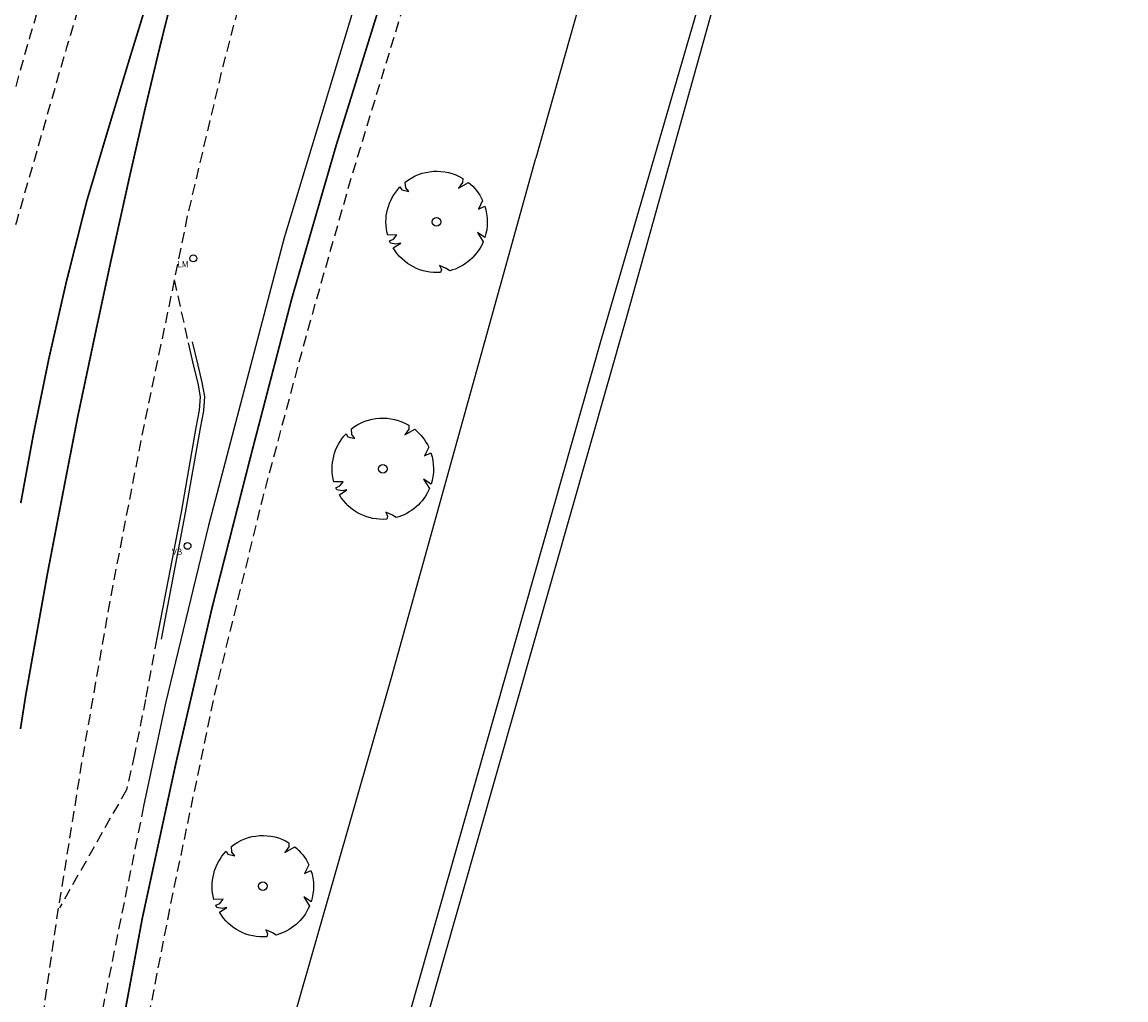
# Model space of a CAD drawing. Extents: x 141020 to 141442, y 457132 to 457664.
# Tile 14 of 18: x 141235 to 141300, y 457418 to 457475. Entities that reach past the tile are written whole.
import ezdxf
from ezdxf.enums import TextEntityAlignment as Align

# ---------------------------------------------------------------- set-up
doc = ezdxf.new("R2010")
doc.units = 0
doc.linetypes.add('030-270', pattern=[3, 0.3, -2.7])
doc.linetypes.add('DASHED', pattern=[19.05, 12.7, -6.35])
doc.layers.get('0').update_dxf_attribs({"linetype": 'CONTINUOUS'})
for name, color, linetype in [('_METING 140603-BELIJNING-0.30-2.70 STREEP', 253, '030-270'), ('_METING 140603-BELIJNING-KANT STREEP', 253, 'CONTINUOUS'), ('_METING 140603-BOOM-BESTAAND', 46, 'CONTINUOUS'), ('_METING 140603-KANT ASFALT', 7, 'DASHED'), ('_METING 140603-KANT KLINKERVERHARDING', 7, 'DASHED'), ('_METING 140603-LICHTMAST', 251, 'CONTINUOUS'), ('_METING 140603-VERKEERSBORD', 251, 'CONTINUOUS'), ('_METING 140603-VOORKANT BAND', 7, 'CONTINUOUS'), ('GEO_Kant verharding', 252, 'CONTINUOUS'), ('GEO_Kant water', 132, 'CONTINUOUS'), ('GEO_Terreinafscheiding', 7, 'FENCELINE2')]:
    doc.layers.add(name, color=color, linetype=linetype)
doc.styles.add('ARIAL', font='arial.ttf')
doc.styles.add('TXT_Copier', font='arial.ttf')
doc.linetypes.add('FENCELINE2', pattern='A,6.35,-2.54,[132,ltypeshp.shx,S=2.54,R=0,X=-2.54,Y=0],-2.54,25.4', length=36.83)

# ---------------------------------------------------------------- blocks, each defined once
blk = doc.blocks.new('BOOM-BESTAAND_TYPE 2')
at = {"layer": '_METING 140603-BOOM-BESTAAND'}
blk.add_lwpolyline([(0.23, -2.939, -0.284439), (-2.528, -1.517), (-2.09, -1.235), (-2.365, -1.29), (-2.678, -1.234), (-2.734, -1.103), (-2.504, -0.998), (-2.315, -0.757), (-2.847, -0.766, -0.261462), (-2.137, 2.032), (-2.033, 1.863), (-1.622, 1.763), (-1.8, 1.988), (-1.827, 2.314, -0.311933), (1.519, 2.527), (1.513, 2.298), (1.277, 1.966), (1.854, 2.293, -0.113539), (2.669, 1.252), (2.428, 0.745), (2.801, 0.922, -0.158791), (2.806, -0.905), (2.375, -0.611), (2.714, -1.152, -0.230282), (0.77, -2.846), (0.564, -2.705), (0.17, -2.536), (0.276, -2.762)], format="xyb", close=True, dxfattribs=at)
blk.add_ellipse((0, 0), major_axis=(-0.177, 0.177), ratio=1, start_param=3.926991, end_param=10.210176, dxfattribs=at)
at = {"layer": '_METING 140603-BOOM-BESTAAND', "style": 'TXT_Copier'}
for tag, p in [('Type:', (0, -1)), ('Stam:', (0, -1.752))]:
    blk.add_attdef(tag, text='', height=0.45, rotation=0, dxfattribs=at).set_placement(p, align=Align.MIDDLE_CENTER)
blk = doc.blocks.new('LICHTMAST_HANDHAVEN')
at = {"layer": '_METING 140603-LICHTMAST'}
blk.add_circle((0, 0), 0.2, dxfattribs=at)
at = {"layer": '_METING 140603-LICHTMAST', "style": 'ARIAL', "width": 0.9}
blk.add_attdef('LM', (-0.918, -0.517), '', height=0.36, rotation=359.99998, dxfattribs=at)
blk = doc.blocks.new('VERKEERSBORD_HANDHAVEN')
at = {"layer": '_METING 140603-VERKEERSBORD'}
blk.add_circle((0, 0), 0.2, dxfattribs=at)
at = {"layer": '_METING 140603-VERKEERSBORD', "style": 'ARIAL', "width": 0.9}
blk.add_attdef('VB', (-0.918, -0.517), '', height=0.36, rotation=359.99998, dxfattribs=at)

msp = doc.modelspace()

# ---------------------------------------------------------------- linework, layer by layer
at = {"layer": '_METING 140603-BELIJNING-0.30-2.70 STREEP', "const_width": 0.1, "flags": 128}
msp.add_lwpolyline([(141235.723, 457372.755), (141236.695, 457381.609), (141237.643, 457390.427), (141238.983, 457402.136), (141240.264, 457410.851), (141242.425, 457422.531), (141244.392, 457431.605), (141246.494, 457440.636), (141248.789, 457449.63), (141251.127, 457458.598), (141253.709, 457467.504), (141256.463, 457476.343), (141259.318, 457485.097), (141262.274, 457493.851), (141265.413, 457502.877)], dxfattribs=at)
at = {"layer": '_METING 140603-BELIJNING-KANT STREEP', "const_width": 0.1}
for points in [[(141235.342, 457433.56), (141235.638, 457435.46), (141236.01, 457437.561), (141236.905, 457442.56), (141237.855, 457447.51), (141238.673, 457451.723), (141239.723, 457456.677), (141240.582, 457460.686), (141241.679, 457465.633), (141242.577, 457469.572), (141243.453, 457473.238), (141244.43, 457477.163)], [(141242.863, 457476.351), (141241.699, 457472.574), (141240.517, 457468.676), (141239.199, 457464.265), (141237.992, 457459.489), (141236.991, 457455.086), (141236.104, 457450.742), (141235.358, 457446.698)]]:
    msp.add_lwpolyline(points, dxfattribs=at)
at = {"layer": '_METING 140603-KANT ASFALT', "ltscale": 0.05, "flags": 128}
for points in [[(141257.867, 457508.253), (141254.149, 457496.956), (141251.939, 457489.566), (141249.476, 457481.071), (141247.107, 457472.091), (141245.061, 457463.453), (141244.292, 457459.685), (141242.395, 457450.57), (141240.61, 457441.401), (141238.961, 457431.974), (141237.415, 457422.331), (141236.095, 457413.082), (141234.942, 457403.949), (141233.926, 457395.05), (141233, 457385.802), (141232.126, 457376.56), (141231.671, 457372.082), (141231.51, 457370.803), (141231.348, 457369.273)], [(141246.437, 457505.95), (141244.629, 457501.167), (141241.625, 457492.553), (141238.686, 457483.261), (141235.895, 457473.855), (141232.94, 457463.472), (141230.312, 457453.925), (141227.061, 457442.035), (141223.194, 457427.922), (141220.823, 457419.253), (141217.932, 457408.624), (141213.871, 457393.822), (141209.435, 457377.569), (141209.312, 457377.054)], [(141248.034, 457505.397), (141246.498, 457500.588), (141243.587, 457491.487), (141240.887, 457482.775), (141238.021, 457473.188), (141235.106, 457463.057), (141232.372, 457453.212), (141229.12, 457441.53), (141226.951, 457433.394), (141226.301, 457430.436), (141225.506, 457427.048), (141223.2, 457418.077), (141220.715, 457407.609), (141217.996, 457396.028), (141215.783, 457386.585), (141212.499, 457371.287)], [(141236.928, 457372.499), (141238.234, 457382.687), (141239.186, 457391.764), (141240.271, 457401.27), (141241.709, 457411.225), (141244.052, 457423.188), (141246.599, 457435.357), (141249.436, 457446.968), (141251.916, 457456.241), (141254.605, 457465.666), (141257.412, 457474.895), (141260.425, 457484.173), (141263.542, 457493.627), (141266.718, 457502.757)], [(141242.507, 457429.07), (141240.466, 457419.021), (141238.655, 457409.816), (141237.427, 457400.547), (141236.187, 457389.424), (141235.143, 457379.749), (141234.591, 457373.614)]]:
    msp.add_lwpolyline(points, dxfattribs=at)
at = {"layer": '_METING 140603-KANT KLINKERVERHARDING', "ltscale": 0.05}
for points in [[(141244.292, 457459.685), (141245.097, 457456.018)], [(141243.285, 457438.84), (141242.619, 457435.281), (141241.971, 457432.084), (141241.506, 457430.024), (141237.615, 457423.158)]]:
    msp.add_lwpolyline(points, dxfattribs=at)
at = {"layer": '_METING 140603-VOORKANT BAND', "ltscale": 0.05}
for points in [[(141245.097, 457456.018), (141245.417, 457454.659), (141245.653, 457453.671), (141245.795, 457452.883), (141245.745, 457452.097), (141245.547, 457451.104), (141244.684, 457446.175), (141243.285, 457438.84)], [(141245.34, 457456.075), (141245.66, 457454.717), (141245.898, 457453.722), (141246.046, 457452.897), (141245.993, 457452.064), (141245.793, 457451.058), (141244.93, 457446.13), (141243.531, 457438.793)]]:
    msp.add_lwpolyline(points, dxfattribs=at)
at = {"layer": 'GEO_Kant verharding'}
msp.add_line((141243.789, 457435.058), (141242.507, 457429.07), dxfattribs=at)
at = {"layer": 'GEO_Kant verharding', "flags": 128}
for points in [[(141261.705, 457497.393), (141260.467, 457493.309), (141255.902, 457479.354), (141250.679, 457462.122)], [(141250.679, 457462.122), (141246.279, 457445.4), (141243.789, 457435.058)]]:
    msp.add_lwpolyline(points, dxfattribs=at)
at = {"layer": 'GEO_Kant water', "flags": 128}
for points in [[(141281.715, 457500), (141278.976, 457490.062), (141269.096, 457456.156)], [(141268.475, 457478.996), (141267.776, 457475.401), (141265.32, 457466.759)], [(141238.74, 457375.556), (141246.941, 457401.704), (141256.933, 457436.566), (141265.32, 457466.759)], [(141269.096, 457456.156), (141257.407, 457415.038), (141244.113, 457370.586), (141244.041, 457367.044), (141245.162, 457364.35), (141247.869, 457362.254), (141253.425, 457359.539), (141261.449, 457356.879), (141264.194, 457356.783), (141265.761, 457356.688), (141293.295, 457349.669), (141322.011, 457341.52), (141334.179, 457337.662)]]:
    msp.add_lwpolyline(points, dxfattribs=at)
at = {"layer": 'GEO_Terreinafscheiding', "ltscale": 0.05, "flags": 128}
for points in [[(141282.444, 457500), (141270.556, 457457.381)], [(141270.556, 457457.381), (141256.663, 457408.6), (141245.569, 457369.092)]]:
    msp.add_lwpolyline(points, dxfattribs=at)

# ---------------------------------------------------------------- block references
for p in [(141259.552, 457463.054), (141256.422, 457448.699), (141249.443, 457424.418)]:
    msp.add_blockref('BOOM-BESTAAND_TYPE 2', p)
for name, p, values in [('LICHTMAST_HANDHAVEN', (141245.402, 457460.93), {'LM': 'LM'}), ('VERKEERSBORD_HANDHAVEN', (141245.063, 457444.214), {'VB': 'VB'})]:
    msp.add_blockref(name, p).add_auto_attribs(values)

doc.saveas('drawing.dxf')
